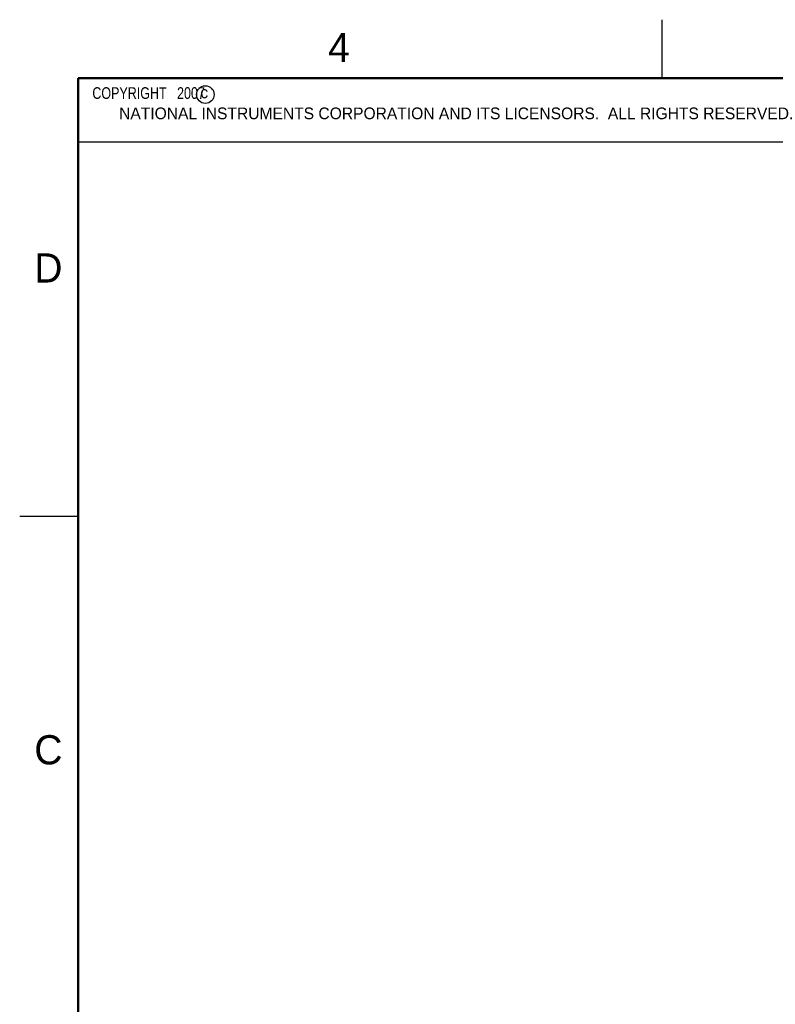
# Model space of a CAD drawing. Header units: inches. Extents: x 0 to 22, y 0 to 17.
# Tile 23 of 49: x 0 to 6.5, y 8.6 to 17. Entities that reach past the tile are written whole.
import ezdxf

# ---------------------------------------------------------------- set-up
doc = ezdxf.new("R2010")
doc.units = ezdxf.units.IN
doc.header["$LTSCALE"] = 1.21
doc.header["$MEASUREMENT"] = 0
doc.layers.get('0').update_dxf_attribs({"linetype": 'CONTINUOUS'})
doc.styles.get("Standard").update_dxf_attribs({"font": 'txt', "width": 0.8})

msp = doc.modelspace()

# ---------------------------------------------------------------- linework, layer by layer
at = {"color": 2, "linetype": 'CONTINUOUS'}
for p, q in [((5.5, 16.5), (5.5, 17)), ((0.4999, 16.5), (9.1249, 16.5)), ((0.4999, 16.5), (0.4999, 15.9531)), ((0.4999, 15.9531), (9.1249, 15.9531)), ((0, 12.75), (0.5, 12.75))]:
    msp.add_line(p, q, dxfattribs=at)
at = {"color": 7, "linetype": 'CONTINUOUS', "const_width": 0.02}
for points in [[(0.5, 16.5), (0.5, 0.5)], [(21.5, 16.5), (0.5, 16.5)]]:
    msp.add_lwpolyline(points, dxfattribs=at)
at = {"color": 2, "linetype": 'CONTINUOUS'}
msp.add_circle((1.5893, 16.359), 0.0754, dxfattribs=at)

# ---------------------------------------------------------------- texts
for s, height, p in [('4', 0.25, (2.64, 16.6369)), ('c', 0.1, (1.5463, 16.328)), ('NATIONAL INSTRUMENTS CORPORATION AND ITS LICENSORS.  ALL RIGHTS RESERVED.', 0.1, (0.851, 16.1482)), ('D', 0.25, (0.125, 14.75)), ('C', 0.25, (0.125, 10.625))]:
    msp.add_text(s, height=height, dxfattribs=at).set_placement(p)
at = {"color": 2, "linetype": 'CONTINUOUS', "insert": (0.5624, 16.4219), "char_height": 0.1, "width": 1.44, "attachment_point": 1}
msp.add_mtext('  COPYRIGHT   2007', dxfattribs=at)

doc.saveas('drawing.dxf')
